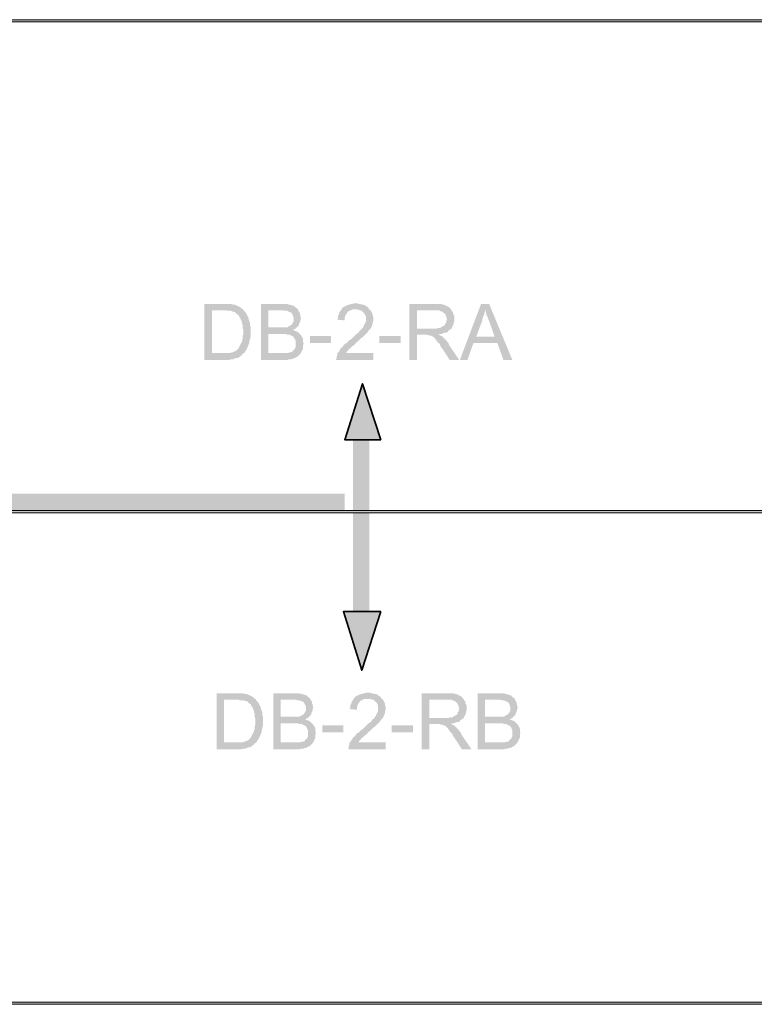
# Model space of a CAD drawing. Header units: millimetres. Extents: x 0.9 to 32.8, y 0.3 to 23.1.
# Tile 88 of 111: x 23.8 to 25.6, y 8.2 to 10.6. Entities that reach past the tile are written whole.
import ezdxf

# ---------------------------------------------------------------- set-up
doc = ezdxf.new("R2010")
doc.units = ezdxf.units.MM
doc.layers.add('PDF_Geometry', color=9, linetype='Continuous', true_color=0x808080)
doc.layers.add('PDF_Solid Fills', color=7, linetype='Continuous')

msp = doc.modelspace()

# ---------------------------------------------------------------- hatches: boundary and pattern name
at = {"layer": 'PDF_Solid Fills', "true_color": 0x808080, "transparency": 33554559}
for points in [[(28.2152, 10.5747), (28.2152, 10.578), (1.3427, 10.578), (1.3427, 10.573), (28.2152, 10.573)], [(28.2152, 9.3747), (28.2152, 9.378), (1.3427, 9.378), (1.3427, 9.373), (28.2152, 9.373)], [(28.2152, 8.1731), (28.2152, 8.1764), (1.3427, 8.1764), (1.3427, 8.1714), (28.2152, 8.1714)]]:
    msp.add_hatch(color=8, dxfattribs=at).paths.add_polyline_path(points)
at = {"layer": 'PDF_Solid Fills', "transparency": 33554559}
for points in [[(24.2736, 9.883), (24.2269, 9.883), (24.2269, 9.7463), (24.2869, 9.7463), (24.292, 9.748), (24.2986, 9.748), (24.3003, 9.7497), (24.3053, 9.7514), (24.3086, 9.7514), (24.3119, 9.753), (24.3153, 9.7563), (24.317, 9.7563), (24.3186, 9.7597), (24.3219, 9.7614), (24.2453, 9.763), (24.2453, 9.868), (24.2736, 9.868), (24.3219, 9.8697), (24.3186, 9.8713), (24.3153, 9.8747), (24.3119, 9.8764), (24.3086, 9.878), (24.3053, 9.8797), (24.3019, 9.8814), (24.297, 9.8814), (24.2936, 9.883), (24.2786, 9.883)], [(24.3219, 9.8697), (24.2736, 9.868), (24.2803, 9.868), (24.2836, 9.8664), (24.292, 9.8664), (24.2953, 9.8647), (24.2986, 9.8647), (24.3019, 9.863), (24.3036, 9.8613), (24.307, 9.858), (24.3103, 9.8564), (24.3119, 9.853), (24.3136, 9.8497), (24.3153, 9.8497), (24.3153, 9.8464), (24.317, 9.843), (24.3186, 9.8397), (24.3186, 9.8364), (24.3203, 9.833), (24.3203, 9.8247), (24.3219, 9.8214), (24.3219, 9.8163), (24.3219, 9.808), (24.3203, 9.803), (24.3203, 9.7964), (24.3186, 9.793), (24.3186, 9.7897), (24.317, 9.788), (24.3153, 9.7847), (24.3136, 9.7814), (24.3119, 9.778), (24.3103, 9.7747), (24.307, 9.7714), (24.3053, 9.7697), (24.3036, 9.768), (24.2986, 9.7663), (24.2953, 9.7647), (24.2936, 9.7647), (24.2903, 9.763), (24.2453, 9.763), (24.3219, 9.7614), (24.3253, 9.7647), (24.327, 9.768), (24.3286, 9.7697), (24.3303, 9.773), (24.3319, 9.7763), (24.3336, 9.7797), (24.3353, 9.7847), (24.337, 9.788), (24.337, 9.793), (24.3386, 9.7964), (24.3386, 9.7997), (24.3403, 9.803), (24.3403, 9.8263), (24.3386, 9.8313), (24.3386, 9.838), (24.337, 9.8413), (24.3353, 9.8447), (24.3353, 9.848), (24.3336, 9.8513), (24.3319, 9.8547), (24.3303, 9.858), (24.3286, 9.8613), (24.327, 9.863), (24.3236, 9.8664)], [(24.4169, 9.883), (24.3653, 9.883), (24.3653, 9.7463), (24.4303, 9.7463), (24.4336, 9.748), (24.4403, 9.748), (24.442, 9.7497), (24.4453, 9.7497), (24.4486, 9.7514), (24.452, 9.753), (24.4553, 9.7547), (24.4569, 9.7563), (24.4586, 9.758), (24.4619, 9.7614), (24.3836, 9.763), (24.3836, 9.8097), (24.4603, 9.8097), (24.4569, 9.813), (24.4553, 9.8147), (24.452, 9.8163), (24.4469, 9.818), (24.4436, 9.8197), (24.4436, 9.8197), (24.4469, 9.8214), (24.4503, 9.823), (24.3836, 9.8263), (24.3836, 9.868), (24.4569, 9.868), (24.4553, 9.8713), (24.452, 9.873), (24.4486, 9.8764), (24.4469, 9.878), (24.442, 9.8797), (24.4403, 9.8797), (24.4369, 9.8814), (24.4336, 9.8814), (24.4303, 9.883), (24.422, 9.883)], [(24.4569, 9.868), (24.412, 9.868), (24.4186, 9.868), (24.4236, 9.8664), (24.4303, 9.8664), (24.432, 9.8647), (24.4336, 9.8647), (24.4369, 9.863), (24.4403, 9.8613), (24.442, 9.858), (24.442, 9.858), (24.4436, 9.8547), (24.4453, 9.8497), (24.4453, 9.8413), (24.4436, 9.838), (24.442, 9.8347), (24.4403, 9.833), (24.4386, 9.8313), (24.4353, 9.8297), (24.432, 9.828), (24.4303, 9.8263), (24.3836, 9.8263), (24.4503, 9.823), (24.4536, 9.8263), (24.4569, 9.8297), (24.4586, 9.8313), (24.4586, 9.8347), (24.4603, 9.838), (24.4619, 9.8413), (24.4619, 9.8447), (24.4636, 9.848), (24.4636, 9.848), (24.4619, 9.853), (24.4619, 9.8564), (24.4603, 9.8597), (24.4603, 9.863), (24.4569, 9.8664)], [(24.6303, 9.8697), (24.5969, 9.8697), (24.602, 9.8697), (24.6069, 9.868), (24.6103, 9.868), (24.612, 9.8664), (24.6153, 9.863), (24.6153, 9.863), (24.6186, 9.8597), (24.6203, 9.8564), (24.622, 9.853), (24.622, 9.8397), (24.6203, 9.8364), (24.6186, 9.833), (24.6169, 9.8297), (24.6153, 9.8263), (24.6153, 9.8263), (24.6136, 9.8247), (24.612, 9.8214), (24.6086, 9.8197), (24.6069, 9.818), (24.6053, 9.8147), (24.602, 9.8114), (24.5986, 9.8097), (24.5953, 9.8063), (24.5919, 9.803), (24.5886, 9.7997), (24.5853, 9.7964), (24.5819, 9.7947), (24.5786, 9.7914), (24.5753, 9.788), (24.5719, 9.7864), (24.5686, 9.783), (24.5669, 9.7814), (24.5653, 9.778), (24.5619, 9.7763), (24.5603, 9.7747), (24.5586, 9.7714), (24.5569, 9.768), (24.5536, 9.7647), (24.5519, 9.7614), (24.5519, 9.758), (24.5519, 9.758), (24.5503, 9.7547), (24.5503, 9.7497), (24.5486, 9.7463), (24.6403, 9.7463), (24.6403, 9.763), (24.5736, 9.763), (24.5753, 9.7663), (24.5769, 9.768), (24.5803, 9.7714), (24.5803, 9.773), (24.5836, 9.7747), (24.5853, 9.7763), (24.5886, 9.7797), (24.5919, 9.7814), (24.5953, 9.7847), (24.5986, 9.7897), (24.6003, 9.7897), (24.6036, 9.793), (24.6069, 9.7964), (24.6103, 9.7997), (24.6136, 9.8014), (24.6169, 9.8047), (24.6186, 9.8063), (24.622, 9.8097), (24.6236, 9.8114), (24.6253, 9.813), (24.6269, 9.8147), (24.6286, 9.818), (24.6319, 9.8214), (24.6336, 9.823), (24.6353, 9.8263), (24.6369, 9.8297), (24.6369, 9.8313), (24.6386, 9.8347), (24.6386, 9.838), (24.6403, 9.843), (24.6403, 9.8464), (24.6403, 9.8497), (24.6386, 9.8547), (24.6386, 9.858), (24.6369, 9.8613), (24.6353, 9.8647), (24.6336, 9.868)], [(24.5969, 9.8847), (24.5936, 9.8847), (24.5886, 9.883), (24.5853, 9.883), (24.5819, 9.8814), (24.5786, 9.8814), (24.5753, 9.8797), (24.5719, 9.878), (24.5686, 9.8764), (24.5653, 9.8747), (24.5636, 9.8713), (24.5619, 9.8697), (24.5603, 9.8664), (24.5569, 9.863), (24.5569, 9.8597), (24.5553, 9.8564), (24.5536, 9.853), (24.5536, 9.848), (24.5519, 9.8447), (24.5703, 9.843), (24.5703, 9.8497), (24.5719, 9.8547), (24.5736, 9.858), (24.5753, 9.8597), (24.5769, 9.863), (24.5786, 9.8647), (24.5819, 9.8664), (24.5853, 9.868), (24.5886, 9.8697), (24.6303, 9.8697), (24.6286, 9.873), (24.6286, 9.873), (24.6253, 9.8764), (24.622, 9.878), (24.6203, 9.8797), (24.6169, 9.8814), (24.6136, 9.8814), (24.6086, 9.883), (24.6053, 9.883), (24.602, 9.8847)], [(24.7903, 9.883), (24.7286, 9.883), (24.7286, 9.7463), (24.7469, 9.7463), (24.7469, 9.808), (24.8003, 9.808), (24.8019, 9.8097), (24.8069, 9.8097), (24.8103, 9.8114), (24.8153, 9.813), (24.8186, 9.813), (24.8219, 9.8147), (24.8236, 9.818), (24.8269, 9.8197), (24.8286, 9.8214), (24.8303, 9.8214), (24.7469, 9.823), (24.7469, 9.868), (24.7903, 9.868), (24.8286, 9.8713), (24.8269, 9.8747), (24.8236, 9.8764), (24.8203, 9.878), (24.8169, 9.8797), (24.8169, 9.8797), (24.8136, 9.8814), (24.8103, 9.8814), (24.8069, 9.883), (24.7936, 9.883)], [(24.8286, 9.8713), (24.7903, 9.868), (24.8003, 9.868), (24.8036, 9.8664), (24.8069, 9.8647), (24.8103, 9.8647), (24.8119, 9.8613), (24.8153, 9.8597), (24.8169, 9.8564), (24.8186, 9.853), (24.8186, 9.8497), (24.8203, 9.8464), (24.8203, 9.8447), (24.8186, 9.8413), (24.8186, 9.838), (24.8153, 9.8347), (24.8153, 9.8313), (24.8119, 9.8297), (24.8086, 9.828), (24.8053, 9.8263), (24.8053, 9.8247), (24.7986, 9.8247), (24.7953, 9.823), (24.7469, 9.823), (24.8303, 9.8214), (24.8319, 9.8247), (24.8336, 9.828), (24.8353, 9.8313), (24.8369, 9.8347), (24.8369, 9.838), (24.8386, 9.8413), (24.8386, 9.853), (24.8369, 9.8564), (24.8353, 9.8597), (24.8353, 9.863), (24.8319, 9.8664), (24.8319, 9.868)], [(24.9236, 9.883), (24.9036, 9.883), (24.8519, 9.7463), (24.8703, 9.7463), (24.8853, 9.788), (24.9436, 9.788), (24.8919, 9.803), (24.9069, 9.843), (24.9069, 9.8464), (24.9086, 9.8513), (24.9103, 9.8547), (24.9119, 9.858), (24.9119, 9.8613), (24.9136, 9.8647), (24.9136, 9.8697)], [(24.9236, 9.883), (24.9136, 9.8697), (24.9153, 9.8664), (24.9153, 9.863), (24.9169, 9.8597), (24.9169, 9.8564), (24.9186, 9.853), (24.9203, 9.8497), (24.9219, 9.8447), (24.9236, 9.8413), (24.9369, 9.803), (24.8919, 9.803), (24.9436, 9.788), (24.9586, 9.7463), (24.9803, 9.7463)], [(24.4603, 9.8097), (24.4153, 9.8097), (24.4269, 9.8097), (24.4303, 9.808), (24.4353, 9.808), (24.4386, 9.8063), (24.442, 9.8047), (24.4453, 9.803), (24.4469, 9.7997), (24.4486, 9.7964), (24.4503, 9.793), (24.4503, 9.778), (24.4486, 9.7747), (24.4469, 9.7714), (24.4436, 9.7697), (24.442, 9.7663), (24.4386, 9.7647), (24.4353, 9.7647), (24.4303, 9.763), (24.3836, 9.763), (24.4619, 9.7614), (24.4636, 9.7647), (24.4653, 9.768), (24.4669, 9.7714), (24.4686, 9.7747), (24.4686, 9.783), (24.4703, 9.7864), (24.4686, 9.7897), (24.4686, 9.7964), (24.4669, 9.8014), (24.4653, 9.803), (24.4636, 9.8063), (24.4619, 9.808)], [(24.8003, 9.808), (24.7686, 9.808), (24.7719, 9.808), (24.7753, 9.8063), (24.7786, 9.8063), (24.7836, 9.8047), (24.7869, 9.803), (24.7869, 9.803), (24.7903, 9.7997), (24.7919, 9.798), (24.7953, 9.793), (24.7953, 9.793), (24.7969, 9.7914), (24.7986, 9.788), (24.8019, 9.7864), (24.8036, 9.783), (24.8053, 9.778), (24.8086, 9.7747), (24.8269, 9.7463), (24.8503, 9.7463), (24.8253, 9.783), (24.8253, 9.7847), (24.8236, 9.788), (24.8203, 9.7914), (24.8186, 9.7947), (24.8153, 9.7964), (24.8136, 9.7997), (24.8103, 9.8014), (24.8103, 9.803), (24.8069, 9.8047), (24.8036, 9.8063)], [(24.3036, 8.9314), (24.2569, 8.9314), (24.2569, 8.7947), (24.317, 8.7947), (24.3219, 8.7964), (24.3286, 8.7964), (24.3303, 8.7981), (24.3353, 8.7997), (24.3386, 8.7997), (24.3419, 8.8014), (24.3453, 8.8047), (24.347, 8.8047), (24.3486, 8.8081), (24.3519, 8.8097), (24.2753, 8.8114), (24.2753, 8.9164), (24.3036, 8.9164), (24.3519, 8.918), (24.3486, 8.9197), (24.3453, 8.9231), (24.3419, 8.9247), (24.3386, 8.9264), (24.3353, 8.928), (24.3319, 8.9297), (24.327, 8.9297), (24.3236, 8.9314), (24.3086, 8.9314)], [(24.4469, 8.9314), (24.3953, 8.9314), (24.3953, 8.7947), (24.4603, 8.7947), (24.4636, 8.7964), (24.4703, 8.7964), (24.4719, 8.7981), (24.4753, 8.7981), (24.4786, 8.7997), (24.4819, 8.8014), (24.4853, 8.803), (24.4869, 8.8047), (24.4886, 8.8064), (24.4919, 8.8097), (24.4136, 8.8114), (24.4136, 8.858), (24.4903, 8.858), (24.4869, 8.8614), (24.4853, 8.863), (24.4819, 8.8647), (24.4769, 8.8664), (24.4736, 8.868), (24.4736, 8.868), (24.4769, 8.8697), (24.4803, 8.8714), (24.4136, 8.8747), (24.4136, 8.9164), (24.4869, 8.9164), (24.4853, 8.9197), (24.4819, 8.9214), (24.4786, 8.9247), (24.4769, 8.9264), (24.4719, 8.928), (24.4703, 8.928), (24.4669, 8.9297), (24.4636, 8.9297), (24.4603, 8.9314), (24.452, 8.9314)], [(24.6269, 8.9331), (24.6236, 8.9331), (24.6186, 8.9314), (24.6153, 8.9314), (24.612, 8.9297), (24.6086, 8.9297), (24.6053, 8.928), (24.602, 8.9264), (24.5986, 8.9247), (24.5953, 8.9231), (24.5936, 8.9197), (24.5919, 8.918), (24.5903, 8.9147), (24.5869, 8.9114), (24.5869, 8.908), (24.5853, 8.9047), (24.5836, 8.9014), (24.5836, 8.8964), (24.5819, 8.8931), (24.6003, 8.8914), (24.6003, 8.898), (24.602, 8.9031), (24.6036, 8.9064), (24.6053, 8.908), (24.6069, 8.9114), (24.6086, 8.9131), (24.612, 8.9147), (24.6153, 8.9164), (24.6186, 8.918), (24.6603, 8.918), (24.6586, 8.9214), (24.6586, 8.9214), (24.6553, 8.9247), (24.6519, 8.9264), (24.6503, 8.928), (24.6469, 8.9297), (24.6436, 8.9297), (24.6386, 8.9314), (24.6353, 8.9314), (24.6319, 8.9331)], [(24.8203, 8.9314), (24.7586, 8.9314), (24.7586, 8.7947), (24.7769, 8.7947), (24.7769, 8.8564), (24.8303, 8.8564), (24.8319, 8.858), (24.8369, 8.858), (24.8403, 8.8597), (24.8453, 8.8614), (24.8486, 8.8614), (24.8519, 8.863), (24.8536, 8.8664), (24.8569, 8.868), (24.8586, 8.8697), (24.8603, 8.8697), (24.7769, 8.8714), (24.7769, 8.9164), (24.8203, 8.9164), (24.8586, 8.9197), (24.8569, 8.9231), (24.8536, 8.9247), (24.8503, 8.9264), (24.8469, 8.928), (24.8469, 8.928), (24.8436, 8.9297), (24.8403, 8.9297), (24.8369, 8.9314), (24.8236, 8.9314)], [(24.9469, 8.9314), (24.8953, 8.9314), (24.8953, 8.7947), (24.9603, 8.7947), (24.9636, 8.7964), (24.9703, 8.7964), (24.9719, 8.7981), (24.9753, 8.7981), (24.9786, 8.7997), (24.9819, 8.8014), (24.9853, 8.803), (24.9869, 8.8047), (24.9886, 8.8064), (24.9919, 8.8097), (24.9136, 8.8114), (24.9136, 8.858), (24.9903, 8.858), (24.9869, 8.8614), (24.9853, 8.863), (24.9819, 8.8647), (24.9769, 8.8664), (24.9736, 8.868), (24.9736, 8.868), (24.9769, 8.8697), (24.9803, 8.8714), (24.9136, 8.8747), (24.9136, 8.9164), (24.9869, 8.9164), (24.9853, 8.9197), (24.9819, 8.9214), (24.9786, 8.9247), (24.9769, 8.9264), (24.9719, 8.928), (24.9703, 8.928), (24.9669, 8.9297), (24.9636, 8.9297), (24.9603, 8.9314), (24.9519, 8.9314)], [(24.3519, 8.918), (24.3036, 8.9164), (24.3103, 8.9164), (24.3136, 8.9147), (24.3219, 8.9147), (24.3253, 8.9131), (24.3286, 8.9131), (24.3319, 8.9114), (24.3336, 8.9097), (24.337, 8.9064), (24.3403, 8.9047), (24.3419, 8.9014), (24.3436, 8.898), (24.3453, 8.898), (24.3453, 8.8947), (24.347, 8.8914), (24.3486, 8.888), (24.3486, 8.8847), (24.3503, 8.8814), (24.3503, 8.8731), (24.3519, 8.8697), (24.3519, 8.8647), (24.3519, 8.8564), (24.3503, 8.8514), (24.3503, 8.8447), (24.3486, 8.8414), (24.3486, 8.8381), (24.347, 8.8364), (24.3453, 8.833), (24.3436, 8.8297), (24.3419, 8.8264), (24.3403, 8.823), (24.337, 8.8197), (24.3353, 8.8181), (24.3336, 8.8164), (24.3286, 8.8147), (24.3253, 8.813), (24.3236, 8.813), (24.3203, 8.8114), (24.2753, 8.8114), (24.3519, 8.8097), (24.3553, 8.813), (24.357, 8.8164), (24.3586, 8.8181), (24.3603, 8.8214), (24.3619, 8.8247), (24.3636, 8.8281), (24.3653, 8.833), (24.367, 8.8364), (24.367, 8.8414), (24.3686, 8.8447), (24.3686, 8.8481), (24.3703, 8.8514), (24.3703, 8.8747), (24.3686, 8.8797), (24.3686, 8.8864), (24.367, 8.8897), (24.3653, 8.8931), (24.3653, 8.8964), (24.3636, 8.8997), (24.3619, 8.9031), (24.3603, 8.9064), (24.3586, 8.9097), (24.357, 8.9114), (24.3536, 8.9147)], [(24.4869, 8.9164), (24.442, 8.9164), (24.4486, 8.9164), (24.4536, 8.9147), (24.4603, 8.9147), (24.4619, 8.9131), (24.4636, 8.9131), (24.4669, 8.9114), (24.4703, 8.9097), (24.4719, 8.9064), (24.4719, 8.9064), (24.4736, 8.9031), (24.4753, 8.898), (24.4753, 8.8897), (24.4736, 8.8864), (24.4719, 8.8831), (24.4703, 8.8814), (24.4686, 8.8797), (24.4653, 8.878), (24.4619, 8.8764), (24.4603, 8.8747), (24.4136, 8.8747), (24.4803, 8.8714), (24.4836, 8.8747), (24.4869, 8.878), (24.4886, 8.8797), (24.4886, 8.8831), (24.4903, 8.8864), (24.4919, 8.8897), (24.4919, 8.8931), (24.4936, 8.8964), (24.4936, 8.8964), (24.4919, 8.9014), (24.4919, 8.9047), (24.4903, 8.908), (24.4903, 8.9114), (24.4869, 8.9147)], [(24.6603, 8.918), (24.6269, 8.918), (24.6319, 8.918), (24.6369, 8.9164), (24.6403, 8.9164), (24.6419, 8.9147), (24.6453, 8.9114), (24.6453, 8.9114), (24.6486, 8.908), (24.6503, 8.9047), (24.6519, 8.9014), (24.6519, 8.888), (24.6503, 8.8847), (24.6486, 8.8814), (24.6469, 8.878), (24.6453, 8.8747), (24.6453, 8.8747), (24.6436, 8.8731), (24.6419, 8.8697), (24.6386, 8.868), (24.6369, 8.8664), (24.6353, 8.863), (24.6319, 8.8597), (24.6286, 8.858), (24.6253, 8.8547), (24.622, 8.8514), (24.6186, 8.8481), (24.6153, 8.8447), (24.612, 8.843), (24.6086, 8.8397), (24.6053, 8.8364), (24.602, 8.8347), (24.5986, 8.8314), (24.5969, 8.8297), (24.5953, 8.8264), (24.5919, 8.8247), (24.5903, 8.823), (24.5886, 8.8197), (24.5869, 8.8164), (24.5836, 8.813), (24.5819, 8.8097), (24.5819, 8.8064), (24.5819, 8.8064), (24.5803, 8.803), (24.5803, 8.7981), (24.5786, 8.7947), (24.6703, 8.7947), (24.6703, 8.8114), (24.6036, 8.8114), (24.6053, 8.8147), (24.6069, 8.8164), (24.6103, 8.8197), (24.6103, 8.8214), (24.6136, 8.823), (24.6153, 8.8247), (24.6186, 8.8281), (24.622, 8.8297), (24.6253, 8.833), (24.6286, 8.8381), (24.6303, 8.8381), (24.6336, 8.8414), (24.6369, 8.8447), (24.6403, 8.8481), (24.6436, 8.8497), (24.6469, 8.853), (24.6486, 8.8547), (24.6519, 8.858), (24.6536, 8.8597), (24.6553, 8.8614), (24.6569, 8.863), (24.6586, 8.8664), (24.6619, 8.8697), (24.6636, 8.8714), (24.6653, 8.8747), (24.6669, 8.878), (24.6669, 8.8797), (24.6686, 8.8831), (24.6686, 8.8864), (24.6703, 8.8914), (24.6703, 8.8947), (24.6703, 8.898), (24.6686, 8.9031), (24.6686, 8.9064), (24.6669, 8.9097), (24.6653, 8.9131), (24.6636, 8.9164)], [(24.8586, 8.9197), (24.8203, 8.9164), (24.8303, 8.9164), (24.8336, 8.9147), (24.8369, 8.9131), (24.8403, 8.9131), (24.8419, 8.9097), (24.8453, 8.908), (24.8469, 8.9047), (24.8486, 8.9014), (24.8486, 8.898), (24.8503, 8.8947), (24.8503, 8.8931), (24.8486, 8.8897), (24.8486, 8.8864), (24.8453, 8.8831), (24.8453, 8.8797), (24.8419, 8.878), (24.8386, 8.8764), (24.8353, 8.8747), (24.8353, 8.8731), (24.8286, 8.8731), (24.8253, 8.8714), (24.7769, 8.8714), (24.8603, 8.8697), (24.8619, 8.8731), (24.8636, 8.8764), (24.8653, 8.8797), (24.8669, 8.8831), (24.8669, 8.8864), (24.8686, 8.8897), (24.8686, 8.9014), (24.8669, 8.9047), (24.8653, 8.908), (24.8653, 8.9114), (24.8619, 8.9147), (24.8619, 8.9164)], [(24.9869, 8.9164), (24.9419, 8.9164), (24.9486, 8.9164), (24.9536, 8.9147), (24.9603, 8.9147), (24.9619, 8.9131), (24.9636, 8.9131), (24.9669, 8.9114), (24.9703, 8.9097), (24.9719, 8.9064), (24.9719, 8.9064), (24.9736, 8.9031), (24.9753, 8.898), (24.9753, 8.8897), (24.9736, 8.8864), (24.9719, 8.8831), (24.9703, 8.8814), (24.9686, 8.8797), (24.9653, 8.878), (24.9619, 8.8764), (24.9603, 8.8747), (24.9136, 8.8747), (24.9803, 8.8714), (24.9836, 8.8747), (24.9869, 8.878), (24.9886, 8.8797), (24.9886, 8.8831), (24.9903, 8.8864), (24.9919, 8.8897), (24.9919, 8.8931), (24.9936, 8.8964), (24.9936, 8.8964), (24.9919, 8.9014), (24.9919, 8.9047), (24.9903, 8.908), (24.9903, 8.9114), (24.9869, 8.9147)], [(24.4903, 8.858), (24.4453, 8.858), (24.4569, 8.858), (24.4603, 8.8564), (24.4653, 8.8564), (24.4686, 8.8547), (24.4719, 8.853), (24.4753, 8.8514), (24.4769, 8.8481), (24.4786, 8.8447), (24.4803, 8.8414), (24.4803, 8.8264), (24.4786, 8.823), (24.4769, 8.8197), (24.4736, 8.8181), (24.4719, 8.8147), (24.4686, 8.813), (24.4653, 8.813), (24.4603, 8.8114), (24.4136, 8.8114), (24.4919, 8.8097), (24.4936, 8.813), (24.4953, 8.8164), (24.497, 8.8197), (24.4986, 8.823), (24.4986, 8.8314), (24.5003, 8.8347), (24.4986, 8.8381), (24.4986, 8.8447), (24.497, 8.8497), (24.4953, 8.8514), (24.4936, 8.8547), (24.4919, 8.8564)], [(24.8303, 8.8564), (24.7986, 8.8564), (24.8019, 8.8564), (24.8053, 8.8547), (24.8086, 8.8547), (24.8136, 8.853), (24.8169, 8.8514), (24.8169, 8.8514), (24.8203, 8.8481), (24.8219, 8.8464), (24.8253, 8.8414), (24.8253, 8.8414), (24.8269, 8.8397), (24.8286, 8.8364), (24.8319, 8.8347), (24.8336, 8.8314), (24.8353, 8.8264), (24.8386, 8.823), (24.8569, 8.7947), (24.8803, 8.7947), (24.8553, 8.8314), (24.8553, 8.833), (24.8536, 8.8364), (24.8503, 8.8397), (24.8486, 8.843), (24.8453, 8.8447), (24.8436, 8.8481), (24.8403, 8.8497), (24.8403, 8.8514), (24.8369, 8.853), (24.8336, 8.8547)], [(24.9903, 8.858), (24.9453, 8.858), (24.9569, 8.858), (24.9603, 8.8564), (24.9653, 8.8564), (24.9686, 8.8547), (24.9719, 8.853), (24.9753, 8.8514), (24.9769, 8.8481), (24.9786, 8.8447), (24.9803, 8.8414), (24.9803, 8.8264), (24.9786, 8.823), (24.9769, 8.8197), (24.9736, 8.8181), (24.9719, 8.8147), (24.9686, 8.813), (24.9653, 8.813), (24.9603, 8.8114), (24.9136, 8.8114), (24.9919, 8.8097), (24.9936, 8.813), (24.9953, 8.8164), (24.9969, 8.8197), (24.9986, 8.823), (24.9986, 8.8314), (25.0003, 8.8347), (24.9986, 8.8381), (24.9986, 8.8447), (24.9969, 8.8497), (24.9953, 8.8514), (24.9936, 8.8547), (24.9919, 8.8564)]]:
    msp.add_hatch(color=256, dxfattribs=at).paths.add_polyline_path(points)

# ---------------------------------------------------------------- linework, layer by layer
at = {"layer": 'PDF_Geometry', "lineweight": 5}
for points in [[(28.2152, 10.5747), (28.2152, 10.578), (1.3427, 10.578), (1.3427, 10.573), (28.2152, 10.573)], [(28.2152, 9.3747), (28.2152, 9.378), (1.3427, 9.378), (1.3427, 9.373), (28.2152, 9.373)], [(28.2152, 8.1731), (28.2152, 8.1764), (1.3427, 8.1764), (1.3427, 8.1714), (28.2152, 8.1714)]]:
    msp.add_lwpolyline(points, close=True, dxfattribs=at)
at = {"layer": 'PDF_Geometry', "color": 7, "lineweight": 35}
for points in [[(24.6586, 9.5514), (24.5703, 9.5514), (24.6136, 9.688)], [(24.6586, 9.1314), (24.5669, 9.1314), (24.612, 8.9881)]]:
    msp.add_lwpolyline(points, close=True, dxfattribs=at)
at = {"layer": 'PDF_Solid Fills', "lineweight": 35, "transparency": 33554559}
for points in [[(24.5369, 9.788), (24.5369, 9.8047), (24.4853, 9.788), (24.4853, 9.8047)], [(24.7069, 9.788), (24.7069, 9.8047), (24.6553, 9.788), (24.6553, 9.8047)], [(24.6136, 9.688), (24.5703, 9.5514), (24.6586, 9.5514)], [(24.5903, 9.0847), (24.6303, 9.0847), (24.5903, 9.573)], [(24.6303, 9.0847), (24.5903, 9.573), (24.6303, 9.573)], [(1.6827, 9.4197), (1.6827, 9.3797), (24.5703, 9.4197)], [(1.6827, 9.3797), (24.5703, 9.4197), (24.5703, 9.3797)], [(24.5669, 9.1314), (24.6586, 9.1314), (24.612, 8.9881)], [(24.5669, 8.8364), (24.5669, 8.853), (24.5153, 8.8364), (24.5153, 8.853)], [(24.7369, 8.8364), (24.7369, 8.853), (24.6853, 8.8364), (24.6853, 8.853)]]:
    msp.add_solid(points, dxfattribs=at)

doc.saveas('drawing.dxf')
